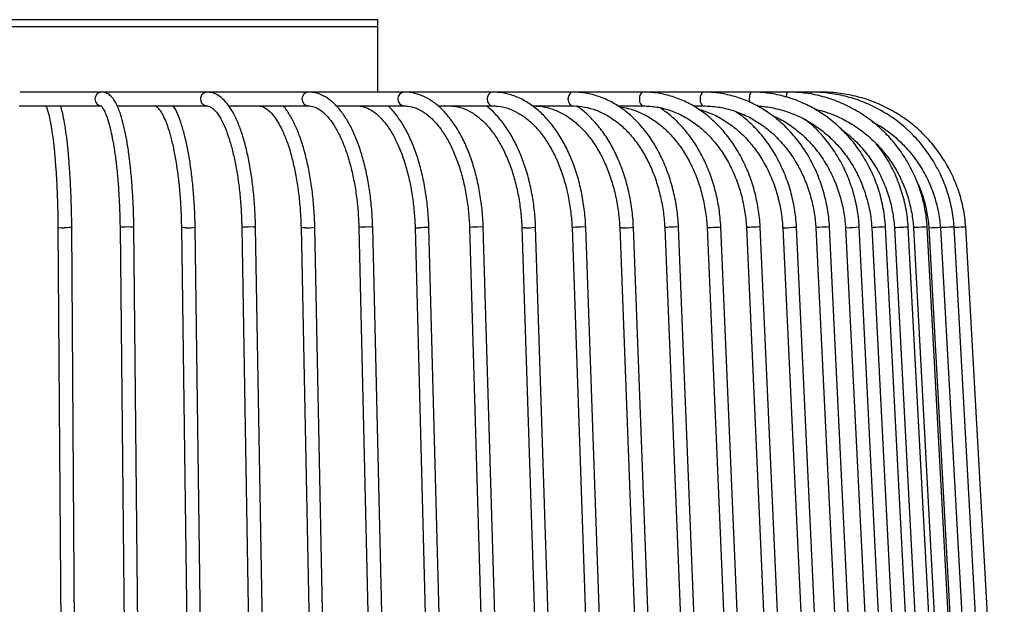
# Model space of a CAD drawing. Header units: millimetres. Extents: x 63 to 126, y 118 to 245.
# Tile 13 of 17: x 102.94 to 117.21, y 166.51 to 174.98. Entities that reach past the tile are written whole.
import ezdxf

# ---------------------------------------------------------------- set-up
doc = ezdxf.new("R2010")
doc.units = ezdxf.units.MM

msp = doc.modelspace()

# ---------------------------------------------------------------- linework, layer by layer
at = {"color": 7, "linetype": 'Continuous', "lineweight": 25}
for p, q in [((95.43, 174.985), (108.13, 174.985)), ((108.13, 174.885), (108.13, 174.985)), ((95.43, 174.885), (108.13, 174.885)), ((95.43, 174.885), (108.13, 174.885)), ((108.13, 173.935), (108.13, 174.885)), ((104.129, 173.935), (102.947, 173.935)), ((105.655, 173.935), (104.129, 173.935)), ((107.123, 173.935), (105.655, 173.935)), ((108.509, 173.935), (107.123, 173.935)), ((109.794, 173.935), (108.509, 173.935)), ((110.957, 173.935), (109.794, 173.935)), ((111.981, 173.935), (110.957, 173.935)), ((112.85, 173.935), (111.981, 173.935)), ((113.552, 173.935), (112.85, 173.935)), ((114.075, 173.935), (113.552, 173.935)), ((114.411, 173.935), (114.075, 173.935)), ((114.557, 173.935), (114.411, 173.935)), ((102.935, 173.735), (104.129, 173.735)), ((104.353, 173.735), (105.655, 173.735)), ((105.97, 173.735), (107.123, 173.735)), ((107.529, 173.735), (108.509, 173.735)), ((109.004, 173.735), (109.794, 173.735)), ((110.372, 173.735), (110.957, 173.735)), ((111.611, 173.735), (111.981, 173.735)), ((112.701, 173.735), (112.85, 173.735)), ((103.496, 171.973), (103.565, 161.973)), ((103.765, 161.975), (103.696, 171.975)), ((104.396, 171.973), (104.498, 161.973)), ((104.698, 161.975), (104.596, 171.975)), ((105.285, 171.973), (105.421, 161.973)), ((105.621, 161.976), (105.485, 171.976)), ((106.16, 171.972), (106.33, 161.972)), ((106.53, 161.976), (106.36, 171.976)), ((107.019, 171.972), (107.221, 161.972)), ((107.421, 161.976), (107.218, 171.976)), ((107.857, 171.972), (108.091, 161.972)), ((108.29, 161.976), (108.057, 171.976)), ((108.671, 171.971), (108.936, 161.971)), ((109.136, 161.977), (108.871, 171.977)), ((109.46, 171.971), (109.754, 161.971)), ((109.954, 161.977), (109.66, 171.977)), ((110.218, 171.971), (110.542, 161.971)), ((110.741, 161.977), (110.418, 171.977)), ((110.945, 171.971), (111.295, 161.971)), ((111.495, 161.978), (111.145, 171.978)), ((111.636, 171.97), (112.013, 161.97)), ((112.213, 161.978), (111.836, 171.978)), ((112.289, 171.97), (112.691, 161.97)), ((112.891, 161.978), (112.489, 171.978)), ((112.902, 171.97), (113.327, 161.97)), ((113.527, 161.978), (113.102, 171.978)), ((113.473, 171.97), (113.92, 161.97)), ((114.119, 161.979), (113.673, 171.979)), ((113.999, 171.969), (114.465, 161.969)), ((114.665, 161.979), (114.199, 171.979)), ((114.478, 171.969), (114.963, 161.969)), ((115.162, 161.979), (114.678, 171.979)), ((114.909, 171.969), (115.409, 161.969)), ((115.609, 161.979), (115.108, 171.979)), ((115.289, 171.969), (115.804, 161.969)), ((116.004, 161.979), (115.489, 171.979)), ((115.618, 171.969), (116.146, 161.969)), ((115.624, 171.969), (115.619, 171.969)), ((116.345, 161.979), (115.818, 171.979)), ((115.894, 171.969), (116.432, 161.969)), ((115.895, 171.969), (115.898, 171.969)), ((116.632, 161.98), (116.094, 171.98)), ((116.116, 171.969), (116.662, 161.969)), ((116.118, 171.969), (116.118, 171.969)), ((116.283, 171.969), (116.836, 161.969)), ((117.036, 161.98), (116.483, 171.98)), ((117.21, 161.98), (116.651, 171.98))]:
    msp.add_line(p, q, dxfattribs=at)
at = {"color": 7, "linetype": 'Continuous', "lineweight": 25, "flags": 128}
for points in [[(109.794, 173.935), (109.764, 173.927), (109.739, 173.905), (109.722, 173.873), (109.716, 173.835), (109.722, 173.796), (109.739, 173.764), (109.764, 173.742), (109.794, 173.735)], [(110.957, 173.935), (110.93, 173.927), (110.908, 173.905), (110.893, 173.873), (110.887, 173.835), (110.893, 173.796), (110.908, 173.764), (110.93, 173.742), (110.957, 173.735)], [(111.981, 173.935), (111.958, 173.927), (111.938, 173.905), (111.925, 173.873), (111.921, 173.835), (111.925, 173.796), (111.938, 173.764), (111.958, 173.742), (111.981, 173.735)], [(112.85, 173.935), (112.831, 173.927), (112.815, 173.905), (112.804, 173.873), (112.8, 173.835), (112.804, 173.796), (112.815, 173.764), (112.831, 173.742), (112.85, 173.735)], [(113.552, 173.935), (113.537, 173.927), (113.524, 173.905), (113.516, 173.873), (113.513, 173.835), (113.516, 173.796), (113.518, 173.786)], [(114.075, 173.935), (114.064, 173.927), (114.055, 173.905), (114.049, 173.873), (114.048, 173.861)], [(103.695, 171.975), (103.695, 171.974), (103.683, 171.972), (103.658, 171.97), (103.623, 171.969), (103.584, 171.969)], [(104.594, 171.975), (104.593, 171.976), (104.578, 171.978), (104.55, 171.979), (104.514, 171.98), (104.475, 171.979), (104.439, 171.978), (104.412, 171.976), (104.397, 171.974), (104.398, 171.973)], [(105.36, 171.969), (105.325, 171.969), (105.299, 171.97), (105.286, 171.972), (105.286, 171.973)], [(106.359, 171.976), (106.36, 171.976), (106.349, 171.978), (106.325, 171.979), (106.29, 171.98), (106.252, 171.979), (106.214, 171.978), (106.184, 171.976), (106.165, 171.974), (106.161, 171.972)], [(107.082, 171.969), (107.049, 171.969), (107.027, 171.97), (107.019, 171.972), (107.019, 171.972)], [(108.056, 171.976), (108.05, 171.978), (108.03, 171.979), (107.998, 171.98), (107.96, 171.979), (107.922, 171.978), (107.889, 171.976), (107.866, 171.974), (107.857, 171.972), (107.857, 171.972)], [(108.87, 171.977), (108.871, 171.976), (108.86, 171.974), (108.835, 171.972), (108.8, 171.97), (108.761, 171.969), (108.724, 171.969)], [(109.658, 171.977), (109.657, 171.978), (109.641, 171.979), (109.612, 171.98), (109.576, 171.979), (109.537, 171.978), (109.501, 171.976), (109.475, 171.974), (109.461, 171.972), (109.462, 171.971)], [(110.261, 171.969), (110.234, 171.969), (110.22, 171.97), (110.22, 171.971)], [(111.143, 171.978), (111.144, 171.978), (111.132, 171.979), (111.107, 171.98), (111.073, 171.979), (111.034, 171.978), (110.997, 171.976), (110.967, 171.974), (110.949, 171.972), (110.946, 171.971)], [(111.669, 171.969), (111.645, 171.969), (111.636, 171.97), (111.637, 171.97)], [(112.489, 171.978), (112.482, 171.979), (112.461, 171.98), (112.429, 171.979), (112.391, 171.978), (112.352, 171.976), (112.32, 171.974), (112.297, 171.972), (112.289, 171.97), (112.29, 171.97)], [(112.927, 171.969), (112.907, 171.969), (112.904, 171.97)], [(113.101, 171.978), (113.102, 171.978), (113.092, 171.976), (113.067, 171.974), (113.033, 171.972), (112.995, 171.97), (112.957, 171.969), (112.927, 171.969)], [(113.671, 171.979), (113.67, 171.979), (113.653, 171.98), (113.624, 171.979), (113.587, 171.978), (113.548, 171.976), (113.513, 171.974), (113.487, 171.972), (113.474, 171.97), (113.475, 171.97)], [(114.016, 171.969), (114.001, 171.969), (114.001, 171.97)], [(114.676, 171.979), (114.677, 171.979), (114.664, 171.98), (114.639, 171.979), (114.604, 171.978), (114.565, 171.976), (114.528, 171.974), (114.499, 171.972), (114.481, 171.97), (114.48, 171.969)], [(114.919, 171.969), (114.909, 171.969), (114.91, 171.969)], [(115.489, 171.979), (115.489, 171.979), (115.481, 171.98), (115.459, 171.979), (115.426, 171.978), (115.388, 171.976), (115.35, 171.974), (115.318, 171.972), (115.296, 171.97), (115.289, 171.969)], [(115.817, 171.979), (115.817, 171.979), (115.808, 171.978), (115.785, 171.976), (115.751, 171.974), (115.712, 171.972), (115.675, 171.97), (115.643, 171.969), (115.624, 171.969)], [(116.092, 171.979), (116.09, 171.98), (116.072, 171.979), (116.042, 171.978), (116.005, 171.976), (115.966, 171.974), (115.932, 171.972), (115.906, 171.97), (115.894, 171.969), (115.895, 171.969)], [(116.481, 171.98), (116.482, 171.98), (116.468, 171.979), (116.442, 171.978), (116.407, 171.976), (116.368, 171.974), (116.331, 171.972), (116.302, 171.97), (116.286, 171.969), (116.284, 171.969), (116.284, 171.969)], [(116.65, 171.98), (116.651, 171.98), (116.642, 171.979), (116.619, 171.978), (116.586, 171.976), (116.548, 171.974), (116.51, 171.972), (116.483, 171.97)]]:
    msp.add_lwpolyline(points, dxfattribs=at)
at = {"color": 7, "linetype": 'Continuous', "lineweight": 25}
for centre, radius, start, end in [((104.13, 173.835), 0.1, 91.2068, 269.2046), ((105.659, 173.835), 0.1, 92.2461, 267.7772), ((107.131, 173.835), 0.1, 94.4497, 265.5745), ((108.522, 173.835), 0.101, 97.4966, 262.5262), ((114.459, 173.9), 0.0585, 144.076, 176.0346), ((103.558, 172.272), 0.304, 258.5819, 274.8819), ((105.39, 172.526), 0.558, 266.9065, 279.5285), ((107.109, 172.704), 0.736, 267.9022, 278.4836), ((108.707, 172.119), 0.152, 256.9311, 276.4089), ((110.295, 172.743), 0.775, 267.4326, 278.9834), ((111.695, 172.979), 1.011, 268.4726, 277.9271), ((114.023, 173.465), 1.496, 269.7261, 276.6813), ((114.906, 173.885), 1.916, 270.3841, 276.0198), ((115.978, 176.332), 4.366, 271.8432, 273.8852)]:
    msp.add_arc(centre, radius, start, end, dxfattribs=at)
for points, knots in [([(104.596, 171.975), (104.595, 172.02), (104.593, 172.148), (104.585, 172.358), (104.57, 172.599), (104.549, 172.829), (104.524, 173.044), (104.493, 173.241), (104.458, 173.418), (104.418, 173.571), (104.373, 173.701), (104.324, 173.803), (104.271, 173.873), (104.21, 173.919), (104.159, 173.934), (104.132, 173.935), (104.129, 173.935)], [0, 0, 0, 0, 0.0434481, 0.1261601, 0.2089511, 0.2918277, 0.3748458, 0.4580898, 0.5416979, 0.6259175, 0.7112304, 0.7986546, 0.8781264, 0.9379999, 0.992712, 1, 1, 1, 1]), ([(106.36, 171.976), (106.359, 172.021), (106.355, 172.15), (106.342, 172.361), (106.317, 172.604), (106.284, 172.836), (106.241, 173.052), (106.19, 173.252), (106.131, 173.43), (106.064, 173.587), (105.989, 173.719), (105.908, 173.82), (105.822, 173.889), (105.738, 173.928), (105.681, 173.933), (105.655, 173.935)], [0, 0, 0, 0, 0.043459, 0.126155, 0.208948, 0.29186, 0.374963, 0.458358, 0.542192, 0.626684, 0.71214, 0.798827, 0.874617, 0.94376, 1, 1, 1, 1]), ([(108.057, 171.977), (108.055, 172.022), (108.05, 172.152), (108.032, 172.364), (107.998, 172.608), (107.951, 172.841), (107.891, 173.059), (107.821, 173.26), (107.739, 173.439), (107.647, 173.596), (107.544, 173.727), (107.433, 173.83), (107.313, 173.9), (107.208, 173.931), (107.144, 173.934), (107.123, 173.935)], [0, 0, 0, 0, 0.043497, 0.126175, 0.208957, 0.291864, 0.374965, 0.45834, 0.542084, 0.62629, 0.710974, 0.795737, 0.879181, 0.959488, 1, 1, 1, 1]), ([(109.66, 171.978), (109.657, 172.023), (109.651, 172.153), (109.628, 172.366), (109.585, 172.611), (109.526, 172.845), (109.451, 173.064), (109.362, 173.265), (109.259, 173.445), (109.144, 173.601), (109.018, 173.731), (108.882, 173.831), (108.74, 173.899), (108.614, 173.931), (108.537, 173.934), (108.509, 173.935)], [0, 0, 0, 0, 0.043556, 0.126193, 0.20893, 0.291777, 0.37478, 0.457984, 0.541417, 0.625065, 0.708754, 0.792028, 0.874226, 0.954768, 1, 1, 1, 1]), ([(111.145, 171.979), (111.142, 172.024), (111.135, 172.155), (111.107, 172.368), (111.056, 172.614), (110.985, 172.848), (110.896, 173.067), (110.791, 173.268), (110.669, 173.448), (110.534, 173.603), (110.386, 173.732), (110.229, 173.831), (110.065, 173.898), (109.918, 173.93), (109.828, 173.933), (109.794, 173.935)], [0, 0, 0, 0, 0.043627, 0.126188, 0.208837, 0.291564, 0.374394, 0.457335, 0.540372, 0.623421, 0.706303, 0.788763, 0.870513, 0.95139, 1, 1, 1, 1]), ([(112.489, 171.979), (112.486, 172.025), (112.478, 172.156), (112.446, 172.37), (112.387, 172.616), (112.307, 172.85), (112.205, 173.069), (112.085, 173.27), (111.947, 173.449), (111.794, 173.604), (111.627, 173.731), (111.45, 173.83), (111.266, 173.897), (111.1, 173.93), (110.997, 173.933), (110.957, 173.935)], [0, 0, 0, 0, 0.043703, 0.126149, 0.208667, 0.291231, 0.373844, 0.456494, 0.539135, 0.621693, 0.70406, 0.78611, 0.867732, 0.948892, 1, 1, 1, 1]), ([(113.673, 171.98), (113.67, 172.025), (113.66, 172.157), (113.625, 172.371), (113.56, 172.617), (113.47, 172.851), (113.358, 173.07), (113.225, 173.27), (113.073, 173.449), (112.904, 173.603), (112.721, 173.73), (112.527, 173.829), (112.325, 173.896), (112.141, 173.93), (112.026, 173.933), (111.981, 173.935)], [0, 0, 0, 0, 0.043777, 0.126078, 0.208437, 0.290813, 0.373194, 0.45556, 0.537877, 0.620097, 0.702164, 0.784022, 0.865636, 0.947011, 1, 1, 1, 1]), ([(114.678, 171.98), (114.674, 172.026), (114.664, 172.157), (114.626, 172.372), (114.555, 172.617), (114.459, 172.851), (114.338, 173.07), (114.194, 173.27), (114.03, 173.448), (113.848, 173.602), (113.651, 173.729), (113.442, 173.828), (113.224, 173.896), (113.025, 173.93), (112.9, 173.933), (112.85, 173.935)], [0, 0, 0, 0, 0.043844, 0.125985, 0.208171, 0.290354, 0.372523, 0.454661, 0.536744, 0.61875, 0.700651, 0.782429, 0.864077, 0.945605, 1, 1, 1, 1]), ([(115.489, 171.981), (115.485, 172.026), (115.474, 172.158), (115.434, 172.372), (115.359, 172.618), (115.256, 172.851), (115.128, 173.07), (114.976, 173.27), (114.803, 173.448), (114.61, 173.602), (114.402, 173.729), (114.181, 173.827), (113.95, 173.895), (113.739, 173.93), (113.606, 173.933), (113.552, 173.935)], [0, 0, 0, 0, 0.043902, 0.125888, 0.207911, 0.289926, 0.371923, 0.453892, 0.53582, 0.617697, 0.699515, 0.781267, 0.862956, 0.944588, 1, 1, 1, 1]), ([(116.093, 171.981), (116.089, 172.027), (116.078, 172.158), (116.036, 172.373), (115.958, 172.618), (115.851, 172.851), (115.718, 173.07), (115.56, 173.269), (115.379, 173.447), (115.179, 173.601), (114.962, 173.728), (114.732, 173.827), (114.492, 173.895), (114.271, 173.93), (114.132, 173.933), (114.075, 173.935)], [0, 0, 0, 0, 0.043946, 0.125801, 0.207692, 0.289575, 0.371447, 0.453301, 0.535133, 0.616939, 0.698718, 0.780468, 0.862191, 0.943892, 1, 1, 1, 1]), ([(116.483, 171.981), (116.479, 172.027), (116.467, 172.159), (116.424, 172.373), (116.344, 172.618), (116.234, 172.851), (116.097, 173.069), (115.935, 173.269), (115.75, 173.447), (115.545, 173.6), (115.323, 173.727), (115.087, 173.826), (114.84, 173.894), (114.614, 173.929), (114.47, 173.933), (114.411, 173.935)], [0, 0, 0, 0, 0.043975, 0.125739, 0.207539, 0.289336, 0.371128, 0.452915, 0.534694, 0.616465, 0.698227, 0.779982, 0.861729, 0.943469, 1, 1, 1, 1]), ([(116.651, 171.981), (116.646, 172.027), (116.635, 172.159), (116.591, 172.373), (116.51, 172.618), (116.399, 172.851), (116.261, 173.069), (116.097, 173.269), (115.91, 173.447), (115.703, 173.6), (115.478, 173.727), (115.24, 173.826), (114.991, 173.894), (114.762, 173.929), (114.616, 173.933), (114.557, 173.935)], [0, 0, 0, 0, 0.043988, 0.125711, 0.20747, 0.289229, 0.370988, 0.452747, 0.534505, 0.616264, 0.698021, 0.779779, 0.861536, 0.943293, 1, 1, 1, 1]), ([(103.322, 173.727), (103.326, 173.719), (103.336, 173.698), (103.356, 173.634), (103.379, 173.536), (103.403, 173.405), (103.425, 173.247), (103.445, 173.065), (103.462, 172.861), (103.477, 172.64), (103.487, 172.406), (103.494, 172.182), (103.495, 172.036), (103.496, 171.973)], [0, 0, 0, 0, 0.053262, 0.137093, 0.228642, 0.324545, 0.422695, 0.522005, 0.621945, 0.722245, 0.822757, 0.923397, 1, 1, 1, 1]), ([(103.696, 171.975), (103.696, 172.019), (103.694, 172.147), (103.689, 172.356), (103.679, 172.597), (103.665, 172.826), (103.648, 173.04), (103.628, 173.235), (103.605, 173.41), (103.578, 173.561), (103.555, 173.669), (103.538, 173.718), (103.532, 173.735)], [0, 0, 0, 0, 0.057693, 0.16753, 0.277455, 0.38746, 0.497598, 0.607953, 0.718662, 0.829986, 0.942469, 1, 1, 1, 1]), ([(104.12, 173.735), (104.12, 173.735), (104.12, 173.736), (104.143, 173.711), (104.173, 173.656), (104.208, 173.571), (104.242, 173.456), (104.276, 173.311), (104.307, 173.141), (104.335, 172.947), (104.358, 172.735), (104.376, 172.507), (104.388, 172.272), (104.394, 172.092), (104.395, 171.993), (104.396, 171.973)], [0, 0, 0, 0, 0.044784, 0.118809, 0.193628, 0.273573, 0.357679, 0.444424, 0.532713, 0.621898, 0.711613, 0.80165, 0.891884, 0.977565, 1, 1, 1, 1]), ([(104.898, 173.735), (104.9, 173.735), (104.904, 173.734), (104.922, 173.727), (104.959, 173.693), (105.003, 173.629), (105.049, 173.535), (105.095, 173.411), (105.139, 173.261), (105.178, 173.085), (105.213, 172.887), (105.242, 172.671), (105.264, 172.441), (105.279, 172.207), (105.283, 172.048), (105.285, 171.972)], [0, 0, 0, 0, 0.0435481, 0.1175677, 0.1896811, 0.2659774, 0.343281, 0.4228341, 0.5041669, 0.5866902, 0.6699733, 0.753738, 0.8378086, 0.9220717, 1, 1, 1, 1]), ([(105.485, 171.976), (105.484, 172.02), (105.481, 172.149), (105.47, 172.36), (105.45, 172.602), (105.423, 172.833), (105.389, 173.049), (105.348, 173.247), (105.301, 173.425), (105.247, 173.578), (105.203, 173.682), (105.174, 173.725), (105.167, 173.735)], [0, 0, 0, 0, 0.059063, 0.171483, 0.284024, 0.396709, 0.509628, 0.622914, 0.736773, 0.851551, 0.967839, 1, 1, 1, 1]), ([(105.655, 173.735), (105.661, 173.734), (105.679, 173.733), (105.712, 173.72), (105.764, 173.678), (105.821, 173.607), (105.88, 173.505), (105.937, 173.376), (105.99, 173.22), (106.038, 173.04), (106.08, 172.839), (106.114, 172.62), (106.139, 172.388), (106.154, 172.17), (106.158, 172.03), (106.16, 171.972)], [0, 0, 0, 0, 0.043391, 0.123279, 0.198897, 0.279157, 0.358936, 0.439643, 0.521524, 0.604331, 0.687792, 0.771696, 0.855894, 0.940281, 1, 1, 1, 1]), ([(106.398, 173.735), (106.408, 173.734), (106.436, 173.733), (106.486, 173.715), (106.554, 173.667), (106.624, 173.591), (106.696, 173.483), (106.764, 173.349), (106.826, 173.189), (106.882, 173.006), (106.93, 172.802), (106.969, 172.582), (106.997, 172.349), (107.013, 172.144), (107.017, 172.017), (107.019, 171.972)], [0, 0, 0, 0, 0.0433539, 0.1268871, 0.2050484, 0.288118, 0.3697638, 0.4515387, 0.5339747, 0.6170846, 0.70073, 0.7847656, 0.8690721, 0.9535572, 1, 1, 1, 1]), ([(107.218, 171.977), (107.217, 172.021), (107.213, 172.151), (107.197, 172.362), (107.168, 172.606), (107.127, 172.838), (107.076, 173.056), (107.015, 173.256), (106.945, 173.436), (106.864, 173.59), (106.802, 173.69), (106.764, 173.729), (106.759, 173.735)], [0, 0, 0, 0, 0.059983, 0.17407, 0.288297, 0.402697, 0.517371, 0.632448, 0.748102, 0.864554, 0.982013, 1, 1, 1, 1]), ([(107.123, 173.735), (107.136, 173.734), (107.175, 173.732), (107.24, 173.711), (107.322, 173.66), (107.407, 173.58), (107.491, 173.469), (107.569, 173.331), (107.641, 173.169), (107.705, 172.983), (107.76, 172.778), (107.803, 172.557), (107.835, 172.324), (107.851, 172.126), (107.855, 172.008), (107.857, 171.971)], [0, 0, 0, 0, 0.0433695, 0.128139, 0.2080913, 0.2930323, 0.3760402, 0.4587819, 0.541766, 0.6251892, 0.7090253, 0.7931899, 0.8775949, 0.9621626, 1, 1, 1, 1]), ([(107.828, 173.735), (107.844, 173.734), (107.895, 173.732), (107.98, 173.706), (108.085, 173.644), (108.185, 173.553), (108.28, 173.434), (108.368, 173.289), (108.448, 173.12), (108.518, 172.929), (108.576, 172.72), (108.622, 172.495), (108.653, 172.263), (108.667, 172.087), (108.671, 171.99), (108.671, 171.971)], [0, 0, 0, 0, 0.0434107, 0.1367774, 0.226488, 0.3121124, 0.3960087, 0.479518, 0.5630722, 0.6468807, 0.7309776, 0.8153243, 0.8998616, 0.9801541, 1, 1, 1, 1]), ([(108.871, 171.977), (108.869, 172.022), (108.864, 172.152), (108.843, 172.365), (108.804, 172.61), (108.751, 172.843), (108.684, 173.062), (108.604, 173.262), (108.512, 173.443), (108.407, 173.597), (108.329, 173.695), (108.283, 173.731), (108.279, 173.735)], [0, 0, 0, 0, 0.06061, 0.1757205, 0.2909733, 0.4063943, 0.522064, 0.6380705, 0.7544987, 0.8713912, 0.988643, 1, 1, 1, 1]), ([(108.509, 173.735), (108.528, 173.734), (108.587, 173.732), (108.685, 173.705), (108.803, 173.644), (108.917, 173.551), (109.024, 173.432), (109.122, 173.286), (109.211, 173.117), (109.289, 172.926), (109.354, 172.716), (109.405, 172.492), (109.44, 172.26), (109.455, 172.084), (109.459, 171.989), (109.46, 171.97)], [0, 0, 0, 0, 0.043462, 0.134662, 0.223881, 0.310243, 0.394967, 0.479086, 0.563107, 0.647214, 0.731503, 0.815978, 0.900607, 0.980954, 1, 1, 1, 1]), ([(109.166, 173.735), (109.187, 173.734), (109.253, 173.732), (109.364, 173.705), (109.495, 173.643), (109.621, 173.55), (109.739, 173.43), (109.848, 173.284), (109.946, 173.114), (110.032, 172.923), (110.103, 172.713), (110.159, 172.489), (110.197, 172.257), (110.213, 172.082), (110.218, 171.988), (110.218, 171.97)], [0, 0, 0, 0, 0.043517, 0.133268, 0.221909, 0.308619, 0.393942, 0.478588, 0.563017, 0.647428, 0.731924, 0.816541, 0.901271, 0.981677, 1, 1, 1, 1]), ([(110.418, 171.978), (110.416, 172.023), (110.409, 172.154), (110.384, 172.367), (110.336, 172.613), (110.271, 172.847), (110.189, 173.066), (110.092, 173.267), (109.98, 173.447), (109.853, 173.6), (109.76, 173.697), (109.707, 173.732), (109.703, 173.735)], [0, 0, 0, 0, 0.061044, 0.176724, 0.292535, 0.40848, 0.524607, 0.640953, 0.757521, 0.874246, 0.990823, 1, 1, 1, 1]), ([(109.794, 173.735), (109.818, 173.734), (109.891, 173.732), (110.013, 173.705), (110.156, 173.642), (110.294, 173.55), (110.423, 173.429), (110.542, 173.282), (110.649, 173.112), (110.742, 172.92), (110.82, 172.711), (110.88, 172.486), (110.922, 172.255), (110.939, 172.081), (110.944, 171.987), (110.945, 171.97)], [0, 0, 0, 0, 0.043573, 0.132315, 0.220426, 0.307248, 0.392973, 0.478045, 0.562824, 0.647527, 0.732234, 0.817002, 0.901842, 0.982312, 1, 1, 1, 1]), ([(110.392, 173.735), (110.418, 173.734), (110.498, 173.731), (110.63, 173.704), (110.785, 173.642), (110.934, 173.549), (111.074, 173.428), (111.203, 173.281), (111.319, 173.11), (111.419, 172.919), (111.502, 172.709), (111.567, 172.484), (111.612, 172.253), (111.63, 172.079), (111.635, 171.986), (111.636, 171.969)], [0, 0, 0, 0, 0.043627, 0.131647, 0.219308, 0.306113, 0.392088, 0.477486, 0.562566, 0.647513, 0.732425, 0.817348, 0.902304, 0.982845, 1, 1, 1, 1]), ([(110.957, 173.735), (110.985, 173.734), (111.071, 173.731), (111.213, 173.704), (111.38, 173.642), (111.54, 173.549), (111.69, 173.428), (111.827, 173.28), (111.951, 173.109), (112.058, 172.917), (112.147, 172.707), (112.216, 172.482), (112.264, 172.251), (112.283, 172.078), (112.288, 171.985), (112.289, 171.969)], [0, 0, 0, 0, 0.0436782, 0.1311702, 0.2184618, 0.3051867, 0.3913016, 0.4769366, 0.5622647, 0.6474294, 0.732526, 0.8176009, 0.9026777, 0.9832964, 1, 1, 1, 1]), ([(111.836, 171.979), (111.833, 172.024), (111.825, 172.155), (111.795, 172.369), (111.74, 172.615), (111.664, 172.849), (111.569, 173.068), (111.456, 173.269), (111.326, 173.449), (111.181, 173.602), (111.074, 173.697), (111.013, 173.732), (111.009, 173.735)], [0, 0, 0, 0, 0.061357, 0.177297, 0.293349, 0.409489, 0.525732, 0.642077, 0.758477, 0.874803, 0.990862, 1, 1, 1, 1]), ([(111.632, 173.721), (111.675, 173.715), (111.778, 173.7), (111.937, 173.641), (112.107, 173.549), (112.267, 173.427), (112.413, 173.28), (112.544, 173.108), (112.658, 172.916), (112.752, 172.706), (112.825, 172.481), (112.875, 172.25), (112.896, 172.077), (112.902, 171.984), (112.903, 171.969)], [0, 0, 0, 0, 0.0661237, 0.159593, 0.2526602, 0.3452559, 0.4374413, 0.5293311, 0.6210371, 0.7126436, 0.804204, 0.895743, 0.9824532, 1, 1, 1, 1]), ([(111.981, 173.735), (112.013, 173.734), (112.11, 173.731), (112.27, 173.704), (112.456, 173.641), (112.635, 173.548), (112.804, 173.427), (112.958, 173.279), (113.096, 173.108), (113.216, 172.915), (113.315, 172.705), (113.392, 172.48), (113.445, 172.248), (113.466, 172.076), (113.472, 171.984), (113.473, 171.969)], [0, 0, 0, 0, 0.04377, 0.130571, 0.217326, 0.303834, 0.390033, 0.475938, 0.561609, 0.647118, 0.732523, 0.817868, 0.90318, 0.983971, 1, 1, 1, 1]), ([(113.102, 171.979), (113.099, 172.025), (113.09, 172.156), (113.057, 172.37), (112.995, 172.616), (112.909, 172.85), (112.803, 173.07), (112.676, 173.27), (112.53, 173.449), (112.377, 173.598), (112.268, 173.673), (112.217, 173.708)], [0, 0, 0, 0, 0.063298, 0.182509, 0.301813, 0.421162, 0.540549, 0.659942, 0.779283, 0.898486, 1, 1, 1, 1]), ([(112.775, 173.687), (112.828, 173.672), (112.947, 173.637), (113.122, 173.548), (113.298, 173.427), (113.46, 173.279), (113.605, 173.107), (113.73, 172.915), (113.834, 172.704), (113.915, 172.479), (113.97, 172.247), (113.992, 172.075), (113.998, 171.983), (113.999, 171.968)], [0, 0, 0, 0, 0.0823227, 0.1835805, 0.2845859, 0.3853345, 0.4858614, 0.5862182, 0.6864546, 0.7866109, 0.886715, 0.9815023, 1, 1, 1, 1]), ([(112.85, 173.735), (112.886, 173.734), (112.991, 173.731), (113.166, 173.704), (113.37, 173.641), (113.565, 173.548), (113.749, 173.427), (113.917, 173.279), (114.068, 173.107), (114.198, 172.914), (114.307, 172.703), (114.39, 172.478), (114.448, 172.247), (114.471, 172.075), (114.477, 171.983), (114.478, 171.968)], [0, 0, 0, 0, 0.043847, 0.130246, 0.216658, 0.302966, 0.389127, 0.475128, 0.560983, 0.646715, 0.732352, 0.817921, 0.903441, 0.984414, 1, 1, 1, 1]), ([(114.199, 171.98), (114.195, 172.026), (114.185, 172.157), (114.149, 172.371), (114.081, 172.617), (113.987, 172.851), (113.871, 173.07), (113.732, 173.271), (113.573, 173.448), (113.433, 173.576), (113.341, 173.635), (113.314, 173.653)], [0, 0, 0, 0, 0.066914, 0.192491, 0.318146, 0.443809, 0.569462, 0.695074, 0.820602, 0.945993, 1, 1, 1, 1]), ([(113.634, 173.732), (113.645, 173.731), (113.73, 173.729), (113.889, 173.703), (114.107, 173.641), (114.316, 173.548), (114.511, 173.426), (114.691, 173.278), (114.852, 173.106), (114.991, 172.913), (115.106, 172.703), (115.196, 172.477), (115.257, 172.246), (115.282, 172.074), (115.288, 171.982), (115.289, 171.968)], [0, 0, 0, 0, 0.01264, 0.101619, 0.190633, 0.279605, 0.368511, 0.457337, 0.546082, 0.634749, 0.723349, 0.811894, 0.900394, 0.984195, 1, 1, 1, 1]), ([(114.452, 173.692), (114.52, 173.675), (114.665, 173.639), (114.875, 173.547), (115.08, 173.426), (115.268, 173.278), (115.436, 173.106), (115.582, 172.913), (115.703, 172.702), (115.796, 172.477), (115.86, 172.245), (115.886, 172.073), (115.893, 171.982), (115.894, 171.967)], [0, 0, 0, 0, 0.0893537, 0.1893073, 0.289233, 0.3891227, 0.488972, 0.5887798, 0.688548, 0.7882804, 0.8879827, 0.982418, 1, 1, 1, 1]), ([(113.849, 173.595), (113.887, 173.579), (113.993, 173.533), (114.153, 173.426), (114.328, 173.279), (114.484, 173.107), (114.619, 172.914), (114.731, 172.703), (114.818, 172.478), (114.877, 172.246), (114.901, 172.074), (114.908, 171.983), (114.909, 171.968)], [0, 0, 0, 0, 0.064785, 0.18029, 0.295646, 0.410853, 0.525928, 0.640896, 0.755778, 0.870595, 0.979309, 1, 1, 1, 1]), ([(115.108, 171.98), (115.105, 172.026), (115.094, 172.158), (115.055, 172.372), (114.982, 172.618), (114.882, 172.851), (114.757, 173.07), (114.609, 173.269), (114.464, 173.427), (114.363, 173.506), (114.325, 173.536)], [0, 0, 0, 0, 0.0749474, 0.2151261, 0.3553747, 0.4956117, 0.6358179, 0.7759697, 0.9160394, 1, 1, 1, 1]), ([(115.285, 173.513), (115.338, 173.484), (115.463, 173.416), (115.639, 173.278), (115.813, 173.106), (115.962, 172.913), (116.087, 172.702), (116.183, 172.477), (116.248, 172.245), (116.275, 172.073), (116.282, 171.982), (116.283, 171.967)], [0, 0, 0, 0, 0.095408, 0.222456, 0.349489, 0.476506, 0.603507, 0.730492, 0.857464, 0.977764, 1, 1, 1, 1]), ([(114.831, 173.411), (114.889, 173.367), (115.01, 173.275), (115.17, 173.106), (115.313, 172.913), (115.431, 172.702), (115.522, 172.477), (115.585, 172.245), (115.61, 172.073), (115.617, 171.982), (115.618, 171.968)], [0, 0, 0, 0, 0.131624, 0.2736, 0.415487, 0.557293, 0.699028, 0.840706, 0.974879, 1, 1, 1, 1]), ([(115.818, 171.981), (115.814, 172.027), (115.803, 172.158), (115.761, 172.372), (115.685, 172.618), (115.579, 172.851), (115.469, 173.041), (115.385, 173.145), (115.354, 173.183)], [0, 0, 0, 0, 0.1046967, 0.2999438, 0.4952776, 0.6905911, 0.8858667, 1, 1, 1, 1]), ([(115.955, 172.61), (115.975, 172.565), (116.028, 172.446), (116.081, 172.244), (116.108, 172.073), (116.115, 171.982), (116.116, 171.967)], [0, 0, 0, 0, 0.220732, 0.587801, 0.935532, 1, 1, 1, 1])]:
    msp.add_open_spline(points, degree=3, knots=knots, dxfattribs=at)

doc.saveas('drawing.dxf')
